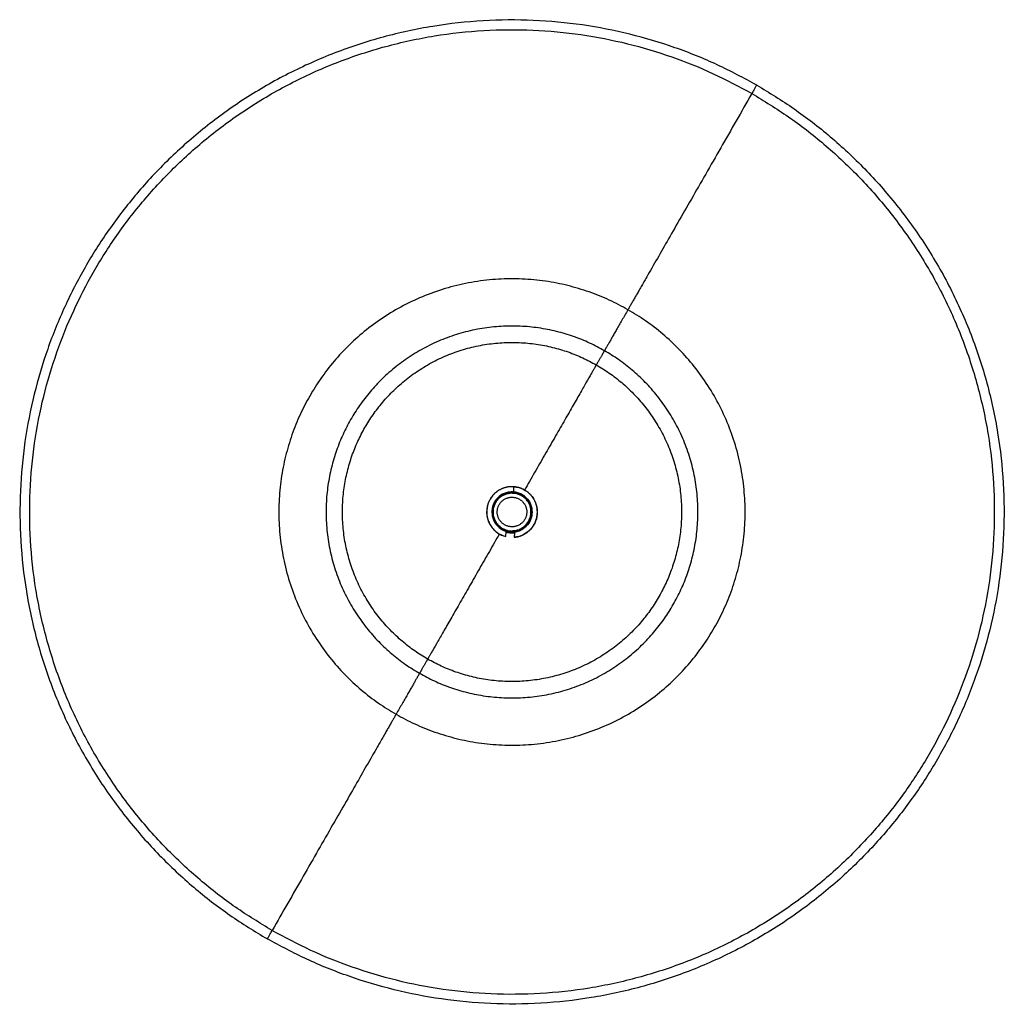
# Model space of a CAD drawing. Header units: millimetres. Extents: x 364 to 1163, y -230 to 1292.
# Tile 1 of 39: x 364 to 597, y -230 to 4. Entities that reach past the tile are written whole.
import ezdxf

# ---------------------------------------------------------------- set-up
doc = ezdxf.new("R2010")
doc.units = ezdxf.units.MM
doc.layers.add('Make2D$Visible$Curves', color=7, linetype='Continuous', true_color=0x000000)
doc.layers.add('Make2D$Visible$Tangents', color=7, linetype='Continuous', true_color=0x000000)

msp = doc.modelspace()

# ---------------------------------------------------------------- linework, layer by layer
at = {"layer": 'Make2D$Visible$Curves', "color": 18, "lineweight": -3, "true_color": 0x000000}
for points, weights, knots in [([(538.76, -11.92), (437.68, 46.01), (379.75, -55.07), (321.82, -156.14), (422.9, -214.07)], [1, 0.707106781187, 1, 0.707106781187, 1], [356.570766, 356.570766, 356.570766, 534.856149, 534.856149, 713.141532, 713.141532, 713.141532]), ([(538.76, -11.92), (639.83, -69.85), (581.9, -170.93), (523.97, -272), (422.9, -214.07)], [1, 0.707106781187, 1, 0.707106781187, 1], [0, 0, 0, 182.997772, 182.997772, 365.995544, 365.995544, 365.995544]), ([(485.23, -108.92), (483.64, -107.2), (481.31, -107.02), (478.98, -106.83), (477.13, -108.27)], [0.868039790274, 0.868068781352, 1, 0.868072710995, 0.868039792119], [13.384631, 13.384631, 13.384631, 17.844867, 17.844867, 22.304971, 22.304971, 22.304971]), ([(480.83, -108.25), (476.08, -108.25), (476.08, -113), (476.08, -115.48), (478.11, -116.89)], [1, 0.707106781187, 1, 0.822241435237, 0.86024824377], [0, 0, 0, 7.461283, 7.461283, 11.989577, 11.989577, 11.989577]), ([(480.83, -108.5), (476.33, -108.5), (476.33, -113), (476.33, -117.5), (480.83, -117.5)], [1, 0.707106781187, 1, 0.707106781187, 1], [-14.137167, -14.137167, -14.137167, -7.068583, -7.068583, 0, 0, 0]), ([(477.48, -114.02), (476.46, -110.67), (479.8, -109.65), (483.15, -108.63), (484.17, -111.97)], [1, 0.707106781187, 1, 0.707106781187, 1], [0, 0, 0, 5.497787, 5.497787, 10.995574, 10.995574, 10.995574]), ([(483.52, -116.91), (485.58, -115.5), (485.58, -113), (485.58, -108.25), (480.83, -108.25)], [0.860745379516, 0.821099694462, 1, 0.707106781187, 1], [2.903902, 2.903902, 2.903902, 7.461283, 7.461283, 14.922565, 14.922565, 14.922565]), ([(480.83, -108.5), (485.33, -108.5), (485.33, -113), (485.33, -117.5), (480.83, -117.5)], [1, 0.707106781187, 1, 0.707106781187, 1], [0, 0, 0, 7.068583, 7.068583, 14.137167, 14.137167, 14.137167]), ([(474.91, -112.02), (474.91, -112.02), (474.91, -112.02), (474.01, -117.46), (479.36, -118.81)], [0.999999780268, 0.999999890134, 1, 0.736079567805, 1], [26.767297, 26.767297, 26.767297, 26.767301, 26.767301, 35.689735, 35.689735, 35.689735]), ([(484.17, -111.97), (485.2, -115.32), (481.85, -116.34), (478.5, -117.37), (477.48, -114.02)], [1, 0.707106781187, 1, 0.707106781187, 1], [0, 0, 0, 5.497787, 5.497787, 10.995574, 10.995574, 10.995574])]:
    msp.add_rational_spline(points, weights, degree=2, knots=knots, dxfattribs=at)
for points, knots in [([(481.31, -107.02), (480.57, -106.96), (479.82, -107.04), (478.39, -107.46), (477.72, -107.81), (476.55, -108.73), (476.05, -109.3), (475.29, -110.57), (475.03, -111.28), (474.79, -112.75), (474.8, -113.51), (475.11, -114.96), (475.4, -115.66), (476.21, -116.91), (476.74, -117.45), (477.95, -118.31), (478.64, -118.63), (479.36, -118.81)], [-17.947174, -17.947174, -17.947174, -17.947174, -15.703777, -15.703777, -13.46038, -13.46038, -11.216983, -11.216983, -8.973587, -8.973587, -6.73019, -6.73019, -4.486793, -4.486793, -2.243397, -2.243397, 0, 0, 0, 0]), ([(481.31, -107.02), (482.05, -107.08), (482.78, -107.28), (484.12, -107.93), (484.72, -108.38), (485.74, -109.47), (486.14, -110.11), (486.68, -111.49), (486.82, -112.23), (486.83, -113.72), (486.69, -114.46), (486.16, -115.85), (485.76, -116.49), (484.76, -117.59), (484.15, -118.05), (482.82, -118.71), (482.09, -118.91), (481.35, -118.97)], [0, 0, 0, 0, 2.243397, 2.243397, 4.486793, 4.486793, 6.73019, 6.73019, 8.973587, 8.973587, 11.216983, 11.216983, 13.46038, 13.46038, 15.703777, 15.703777, 17.947174, 17.947174, 17.947174, 17.947174]), ([(480.83, -108.25), (480.21, -108.25), (479.58, -108.37), (478.44, -108.85), (477.91, -109.2), (477.03, -110.08), (476.68, -110.61), (476.2, -111.75), (476.08, -112.38), (476.08, -113.62), (476.2, -114.24), (476.68, -115.39), (477.03, -115.92), (477.91, -116.8), (478.44, -117.15), (479.58, -117.62), (480.21, -117.75), (480.83, -117.75)], [0, 0, 0, 0, 1.877252, 1.877252, 3.754505, 3.754505, 5.631757, 5.631757, 7.50901, 7.50901, 9.386262, 9.386262, 11.263515, 11.263515, 13.140767, 13.140767, 15.01802, 15.01802, 15.01802, 15.01802]), ([(476.34, -112.61), (476.36, -112.45), (476.38, -112.29), (476.46, -111.87), (476.54, -111.6), (476.74, -111.1), (476.86, -110.85), (477.15, -110.39), (477.32, -110.17), (477.69, -109.76), (477.89, -109.58), (478.32, -109.25), (478.56, -109.1), (479.05, -108.86), (479.3, -108.76), (480.09, -108.53), (480.64, -108.47), (481.19, -108.51)], [-7.058869, -7.058869, -7.058869, -7.058869, -6.583512, -6.583512, -5.760573, -5.760573, -4.937634, -4.937634, -4.114695, -4.114695, -3.291756, -3.291756, -2.468817, -2.468817, -1.645878, -1.645878, 0, 0, 0, 0]), ([(480.83, -108.25), (481.45, -108.25), (482.07, -108.37), (483.22, -108.85), (483.75, -109.2), (484.63, -110.08), (484.98, -110.61), (485.45, -111.75), (485.58, -112.38), (485.58, -113.62), (485.45, -114.24), (484.98, -115.39), (484.63, -115.92), (483.75, -116.8), (483.22, -117.15), (482.07, -117.62), (481.45, -117.75), (480.83, -117.75)], [0, 0, 0, 0, 1.877252, 1.877252, 3.754505, 3.754505, 5.631757, 5.631757, 7.50901, 7.50901, 9.386262, 9.386262, 11.263515, 11.263515, 13.140767, 13.140767, 15.01802, 15.01802, 15.01802, 15.01802]), ([(482.72, -108.91), (482.48, -108.81), (482.24, -108.72), (481.76, -108.59), (481.52, -108.54), (481.27, -108.52)], [11.57641, 11.57641, 11.57641, 11.57641, 12.344129, 12.344129, 13.080417, 13.080417, 13.080417, 13.080417]), ([(484.12, -109.93), (484.11, -109.92), (484.1, -109.91), (483.9, -109.7), (483.69, -109.52), (483.29, -109.22), (483.09, -109.1), (482.9, -109)], [9.820659, 9.820659, 9.820659, 9.820659, 9.875303, 9.875303, 10.698245, 10.698245, 11.37421, 11.37421, 11.37421, 11.37421]), ([(482.18, -117.29), (482.47, -117.2), (482.75, -117.08), (483.5, -116.66), (483.92, -116.31), (484.63, -115.47), (484.9, -114.99), (485.17, -114.21), (485.24, -113.94), (485.32, -113.4), (485.33, -113.13), (485.32, -112.58), (485.28, -112.31), (485.19, -111.9), (485.16, -111.77), (485.11, -111.63)], [0.729163, 0.729163, 0.729163, 0.729163, 1.645884, 1.645884, 3.291768, 3.291768, 4.937651, 4.937651, 5.760593, 5.760593, 6.583535, 6.583535, 7.406477, 7.406477, 7.834017, 7.834017, 7.834017, 7.834017]), ([(485.06, -111.48), (485.04, -111.41), (485.01, -111.33), (484.87, -111.01), (484.74, -110.76), (484.5, -110.39), (484.39, -110.24), (484.28, -110.11)], [7.995321, 7.995321, 7.995321, 7.995321, 8.229419, 8.229419, 9.052361, 9.052361, 9.58936, 9.58936, 9.58936, 9.58936]), ([(476.54, -114.35), (476.48, -114.16), (476.43, -113.97), (476.35, -113.5), (476.33, -113.23), (476.33, -112.91), (476.33, -112.86), (476.33, -112.82)], [-8.83117, -8.83117, -8.83117, -8.83117, -8.229389, -8.229389, -7.40645, -7.40645, -7.273424, -7.273424, -7.273424, -7.273424]), ([(478.71, -116.97), (478.48, -116.84), (478.25, -116.7), (477.61, -116.19), (477.24, -115.77), (476.82, -115.07), (476.7, -114.82), (476.61, -114.57)], [-12.334166, -12.334166, -12.334166, -12.334166, -11.521145, -11.521145, -9.875267, -9.875267, -9.059897, -9.059897, -9.059897, -9.059897]), ([(478.11, -116.89), (478.11, -116.89), (478.11, -116.89), (478.11, -116.9), (478.12, -116.9), (478.12, -116.9), (478.12, -116.9), (478.12, -116.9), (478.13, -116.9), (478.13, -116.91)], [0.06157336, 0.06157336, 0.06157336, 0.06157336, 0.080257, 0.080257, 0.080257, 0.10271809, 0.10271809, 0.10271809, 0.11693476, 0.11693476, 0.11693476, 0.11693476]), ([(478.13, -116.91), (478.14, -116.92), (478.16, -116.93), (478.17, -116.94), (478.18, -116.94), (478.19, -116.95), (478.2, -116.95), (478.21, -116.96), (478.21, -116.96), (478.22, -116.97)], [0, 0, 0, 0, 0.0804415, 0.0804415, 0.0804415, 0.1203638, 0.1203638, 0.1203638, 0.1606636, 0.1606636, 0.1606636, 0.1606636]), ([(478.29, -117.01), (478.28, -117.01), (478.27, -117), (478.27, -117), (478.26, -116.99), (478.26, -116.99), (478.25, -116.99), (478.24, -116.98), (478.24, -116.98), (478.23, -116.98)], [-0.06567138, -0.06567138, -0.06567138, -0.06567138, -0.03771875, -0.03771875, -0.03771875, -0.01886221, -0.01886221, -0.01886221, 0, 0, 0, 0]), ([(478.34, -117.04), (478.31, -117.03), (478.32, -117.03), (478.35, -117.05), (478.35, -117.05), (478.35, -117.05)], [0, 0, 0, 0, 0.2611217, 0.2611217, 0.2611284, 0.2611284, 0.2611284, 0.2611284]), ([(478.61, -117.2), (478.61, -117.2), (478.61, -117.2), (478.61, -117.2), (478.61, -117.2), (478.61, -117.2), (478.61, -117.2), (478.61, -117.2), (478.61, -117.2), (478.61, -117.2)], [0, 0, 0, 0, 0.00287506, 0.00287506, 0.00287506, 0.00572349, 0.00572349, 0.00572349, 0.008617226, 0.008617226, 0.008617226, 0.008617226]), ([(478.72, -117.25), (478.72, -117.25), (478.72, -117.26), (478.72, -117.26), (478.72, -117.26), (478.73, -117.26), (478.73, -117.26), (478.73, -117.26), (478.73, -117.26), (478.74, -117.26), (478.74, -117.27), (478.75, -117.27), (478.75, -117.27)], [0.003489, 0.003489, 0.003489, 0.003489, 0.0387616, 0.0387616, 0.0387616, 0.0728181, 0.0728181, 0.0728181, 0.1072439, 0.1072439, 0.1072439, 0.1246175, 0.1246175, 0.1246175, 0.1246175]), ([(478.76, -117.28), (478.76, -117.28), (478.76, -117.28), (478.76, -117.28), (478.77, -117.28), (478.79, -117.29), (478.81, -117.3), (478.85, -117.32)], [0.1266643, 0.1266643, 0.1266643, 0.1266643, 0.1402134, 0.1402134, 0.2804268, 0.2804268, 0.5376933, 0.5376933, 0.5376933, 0.5376933]), ([(478.94, -117.36), (478.94, -117.36), (478.94, -117.36), (478.93, -117.35), (478.91, -117.34), (478.89, -117.33), (478.86, -117.32)], [0.1415329, 0.1415329, 0.1415329, 0.1415329, 0.156007, 0.156007, 0.156007, 0.2842123, 0.2842123, 0.2842123, 0.2842123]), ([(479, -117.38), (478.99, -117.38), (478.99, -117.38), (478.98, -117.37), (478.97, -117.37), (478.95, -117.36), (478.94, -117.36)], [0.04478526, 0.04478526, 0.04478526, 0.04478526, 0.07801398, 0.07801398, 0.07801398, 0.1415223, 0.1415223, 0.1415223, 0.1415223]), ([(479.05, -117.4), (479.02, -117.39), (479, -117.38), (478.99, -117.38), (479, -117.38), (479.02, -117.39)], [0.0030227, 0.0030227, 0.0030227, 0.0030227, 0.1269659, 0.1269659, 0.253344, 0.253344, 0.253344, 0.253344]), ([(479.03, -117.39), (479.05, -117.4), (479.07, -117.41), (479.12, -117.43), (479.15, -117.44), (479.18, -117.45)], [0, 0, 0, 0, 0.0898262, 0.0898262, 0.1796524, 0.1796524, 0.1796524, 0.1796524]), ([(479.08, -117.42), (479.09, -117.42), (479.09, -117.42), (479.1, -117.42), (479.1, -117.42), (479.11, -117.42), (479.11, -117.43), (479.11, -117.43), (479.11, -117.43), (479.11, -117.43), (479.11, -117.43), (479.11, -117.43), (479.11, -117.43), (479.11, -117.43), (479.11, -117.43), (479.11, -117.43)], [0.07672177, 0.07672177, 0.07672177, 0.07672177, 0.09718585, 0.09718585, 0.09718585, 0.10824477, 0.10824477, 0.10824477, 0.1122743, 0.1122743, 0.1122743, 0.11483405, 0.11483405, 0.11483405, 0.11734055, 0.11734055, 0.11734055, 0.11734055]), ([(479.52, -117.56), (479.5, -117.56), (479.49, -117.55), (479.47, -117.55), (479.43, -117.54), (479.39, -117.52), (479.35, -117.51), (479.3, -117.5), (479.26, -117.48), (479.22, -117.47)], [0.0399093, 0.0399093, 0.0399093, 0.0399093, 0.0893648, 0.0893648, 0.0893648, 0.2234928, 0.2234928, 0.2234928, 0.3578108, 0.3578108, 0.3578108, 0.3578108]), ([(479.36, -118.81), (479.36, -118.81), (479.36, -118.79), (479.36, -118.72), (479.37, -118.68), (479.38, -118.53), (479.39, -118.41), (479.41, -118.14), (479.42, -117.99), (479.44, -117.75), (479.45, -117.66), (479.46, -117.57)], [-2.293071, -2.293071, -2.293071, -2.293071, -2.006437, -2.006437, -1.719803, -1.719803, -1.146536, -1.146536, -0.573268, -0.573268, -0.286634, -0.286634, -0.286634, -0.286634]), ([(479.52, -117.56), (479.53, -117.57), (479.54, -117.57), (479.56, -117.57), (479.58, -117.58), (479.6, -117.59), (479.62, -117.59), (479.64, -117.6), (479.66, -117.6), (479.68, -117.61)], [0, 0, 0, 0, 0.0429412, 0.0429412, 0.0429412, 0.1072696, 0.1072696, 0.1072696, 0.1716017, 0.1716017, 0.1716017, 0.1716017]), ([(479.68, -117.61), (479.71, -117.61), (479.75, -117.62), (479.78, -117.63), (479.8, -117.64), (479.82, -117.64), (479.84, -117.64), (479.85, -117.65), (479.87, -117.65), (479.89, -117.65)], [-0.2341635, -0.2341635, -0.2341635, -0.2341635, -0.1171318, -0.1171318, -0.1171318, -0.0585692, -0.0585692, -0.0585692, 0, 0, 0, 0]), ([(479.89, -117.65), (479.92, -117.66), (479.95, -117.67), (479.97, -117.67), (479.99, -117.67), (480, -117.68), (480.02, -117.68), (480.03, -117.68), (480.05, -117.68), (480.06, -117.69)], [-0.1867836, -0.1867836, -0.1867836, -0.1867836, -0.0934054, -0.0934054, -0.0934054, -0.0467083, -0.0467083, -0.0467083, 0, 0, 0, 0]), ([(480.06, -117.69), (480.13, -117.7), (480.19, -117.71), (480.26, -117.71), (480.29, -117.72), (480.32, -117.72), (480.35, -117.72), (480.39, -117.73), (480.42, -117.73), (480.45, -117.73)], [-0.4185264, -0.4185264, -0.4185264, -0.4185264, -0.209417, -0.209417, -0.209417, -0.1047303, -0.1047303, -0.1047303, 0, 0, 0, 0]), ([(480.45, -117.73), (480.5, -117.74), (480.55, -117.74), (480.59, -117.74), (480.61, -117.74), (480.64, -117.74), (480.66, -117.74), (480.68, -117.75), (480.71, -117.75), (480.73, -117.75)], [-0.2999397, -0.2999397, -0.2999397, -0.2999397, -0.1500415, -0.1500415, -0.1500415, -0.0750289, -0.0750289, -0.0750289, 0, 0, 0, 0]), ([(480.73, -117.75), (480.75, -117.75), (480.77, -117.75), (480.78, -117.75), (480.8, -117.75), (480.81, -117.75), (480.83, -117.75)], [0, 0, 0, 0, 0.0577188, 0.0577188, 0.0577188, 0.1044297, 0.1044297, 0.1044297, 0.1044297]), ([(480.83, -117.75), (480.83, -117.75), (480.83, -117.75), (480.84, -117.75), (480.87, -117.75), (480.91, -117.75), (480.94, -117.75)], [-0.1262433, -0.1262433, -0.1262433, -0.1262433, -0.1152386, -0.1152386, -0.1152386, 0, 0, 0, 0]), ([(480.94, -117.75), (480.95, -117.75), (480.96, -117.75), (480.97, -117.75), (480.98, -117.75), (480.99, -117.74), (481, -117.74), (481.02, -117.74), (481.04, -117.74), (481.06, -117.74)], [-0.1196571, -0.1196571, -0.1196571, -0.1196571, -0.089659, -0.089659, -0.089659, -0.0596699, -0.0596699, -0.0596699, 0, 0, 0, 0]), ([(480.97, -117.75), (481.07, -117.74), (481.18, -117.74), (481.4, -117.71), (481.5, -117.7), (481.6, -117.68)], [0.0001866, 0.0001866, 0.0001866, 0.0001866, 0.3339054, 0.3339054, 0.6474671, 0.6474671, 0.6474671, 0.6474671]), ([(481.11, -117.74), (481.1, -117.74), (481.08, -117.74), (481.07, -117.74), (481.07, -117.74), (481.07, -117.74)], [0.04141135, 0.04141135, 0.04141135, 0.04141135, 0.08045027, 0.08045027, 0.08603287, 0.08603287, 0.08603287, 0.08603287]), ([(481.43, -117.71), (481.4, -117.71), (481.37, -117.72), (481.35, -117.72), (481.32, -117.72), (481.3, -117.72), (481.27, -117.73), (481.22, -117.73), (481.17, -117.74), (481.12, -117.74)], [-0.3490714, -0.3490714, -0.3490714, -0.3490714, -0.2604055, -0.2604055, -0.2604055, -0.1718711, -0.1718711, -0.1718711, 0, 0, 0, 0]), ([(481.45, -117.71), (481.45, -117.71), (481.45, -117.72), (481.44, -117.82), (481.44, -117.91), (481.42, -118.15), (481.4, -118.3), (481.38, -118.57), (481.37, -118.7), (481.36, -118.84), (481.36, -118.88), (481.35, -118.92)], [-2.031678, -2.031678, -2.031678, -2.031678, -2.006428, -2.006428, -1.719795, -1.719795, -1.14653, -1.14653, -0.573265, -0.573265, -0.286633, -0.286633, -0.286633, -0.286633]), ([(481.6, -117.68), (481.59, -117.69), (481.57, -117.69), (481.56, -117.69), (481.52, -117.7), (481.47, -117.7), (481.43, -117.71)], [-0.180993, -0.180993, -0.180993, -0.180993, -0.1399159, -0.1399159, -0.1399159, 0, 0, 0, 0]), ([(481.6, -117.68), (481.64, -117.68), (481.68, -117.67), (481.71, -117.66), (481.77, -117.65), (481.82, -117.64), (481.88, -117.63), (481.93, -117.62), (481.99, -117.6), (482.04, -117.59)], [-0.4763996, -0.4763996, -0.4763996, -0.4763996, -0.3576471, -0.3576471, -0.3576471, -0.1789259, -0.1789259, -0.1789259, 0, 0, 0, 0]), ([(482, -117.6), (481.88, -117.63), (481.76, -117.66), (481.64, -117.68), (481.63, -117.68), (481.62, -117.68)], [1.1732124, 1.1732124, 1.1732124, 1.1732124, 1.5312244, 1.5312244, 1.5592761, 1.5592761, 1.5592761, 1.5592761]), ([(482.04, -117.59), (482.07, -117.58), (482.09, -117.58), (482.11, -117.57), (482.14, -117.56), (482.17, -117.55), (482.2, -117.55), (482.23, -117.54), (482.26, -117.53), (482.29, -117.52)], [0, 0, 0, 0, 0.0652033, 0.0652033, 0.0652033, 0.1633813, 0.1633813, 0.1633813, 0.2616098, 0.2616098, 0.2616098, 0.2616098]), ([(482.29, -117.52), (482.31, -117.51), (482.33, -117.5), (482.36, -117.49), (482.39, -117.48), (482.42, -117.47), (482.46, -117.46), (482.49, -117.45), (482.52, -117.44), (482.55, -117.42)], [-0.2835739, -0.2835739, -0.2835739, -0.2835739, -0.2127247, -0.2127247, -0.2127247, -0.1064172, -0.1064172, -0.1064172, 0, 0, 0, 0]), ([(482.55, -117.42), (482.58, -117.41), (482.62, -117.4), (482.65, -117.39), (482.66, -117.38), (482.68, -117.37), (482.69, -117.37), (482.71, -117.36), (482.72, -117.35), (482.74, -117.35)], [-0.2039628, -0.2039628, -0.2039628, -0.2039628, -0.102549, -0.102549, -0.102549, -0.0514243, -0.0514243, -0.0514243, 0, 0, 0, 0]), ([(482.74, -117.35), (482.76, -117.34), (482.77, -117.33), (482.78, -117.33), (482.79, -117.32), (482.8, -117.32), (482.81, -117.32), (482.81, -117.31), (482.82, -117.31), (482.82, -117.31), (482.83, -117.31), (482.83, -117.31), (482.83, -117.3), (482.83, -117.3), (482.83, -117.3), (482.83, -117.3)], [0, 0, 0, 0, 0.0490256, 0.0490256, 0.0490256, 0.0771546, 0.0771546, 0.0771546, 0.1056199, 0.1056199, 0.1056199, 0.1306737, 0.1306737, 0.1306737, 0.1548105, 0.1548105, 0.1548105, 0.1548105]), ([(482.84, -117.3), (482.87, -117.29), (482.9, -117.27), (482.94, -117.25), (482.95, -117.25), (482.95, -117.24)], [0, 0, 0, 0, 0.1263237, 0.1263237, 0.2526473, 0.2526473, 0.2526473, 0.2526473]), ([(483.21, -117.11), (483.15, -117.14), (483.07, -117.18), (482.98, -117.23), (482.97, -117.24), (482.96, -117.24)], [0.2152981, 0.2152981, 0.2152981, 0.2152981, 0.755363, 0.755363, 0.835678, 0.835678, 0.835678, 0.835678]), ([(483.12, -117.16), (483.15, -117.14), (483.19, -117.12), (483.22, -117.1), (483.22, -117.1), (483.23, -117.1)], [0, 0, 0, 0, 0.1276621, 0.1276621, 0.1536439, 0.1536439, 0.1536439, 0.1536439]), ([(483.24, -117.09), (483.3, -117.06), (483.35, -117.02), (483.43, -116.97), (483.47, -116.95), (483.52, -116.91), (483.53, -116.9), (483.52, -116.91), (483.51, -116.92), (483.5, -116.92)], [0, 0, 0, 0, 0.345191, 0.345191, 0.690382, 0.690382, 1.035573, 1.035573, 1.146621, 1.146621, 1.146621, 1.146621])]:
    msp.add_open_spline(points, degree=3, knots=knots, dxfattribs=at)
for points, weights, degree in [([(477.13, -108.27), (475.29, -109.71), (474.91, -112.02)], [0.868039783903, 0.868039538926, 0.999999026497], 2), ([(486.83, -112.98), (486.82, -110.64), (485.23, -108.92)], [0.999999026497, 0.868039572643, 0.868039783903], 2), ([(485.26, -117.04), (486.84, -115.32), (486.83, -112.98)], [0.868039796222, 0.868080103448, 1], 2), ([(478.34, -117.05), (478.36, -117.06), (478.38, -117.07), (478.4, -117.08)], [1, 0.99998071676, 0.99998071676, 1], 3), ([(481.43, -117.96), (480.42, -118.08), (479.44, -117.8)], [0.857987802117, 0.87079975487, 0.920628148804], 2), ([(481.06, -117.74), (481.06, -117.74), (481.06, -117.74)], [0.980891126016, 0.98089800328, 0.980904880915], 2), ([(481.35, -118.97), (482.51, -118.87), (483.55, -118.34)], [1, 0.929551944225, 0.896713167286], 2), ([(482.84, -117.3), (482.84, -117.3), (482.84, -117.3)], [0.880045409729, 0.880045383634, 0.880045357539], 2), ([(483.49, -116.93), (483.5, -116.93), (483.5, -116.92)], [0.861259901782, 0.861183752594, 0.861108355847], 2), ([(483.55, -118.34), (484.52, -117.85), (485.26, -117.04)], [0.896692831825, 0.868040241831, 0.86803978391], 2)]:
    msp.add_rational_spline(points, weights, degree=degree, dxfattribs=at)
for points, degree in [([(478.22, -116.97), (478.27, -117), (478.34, -117.04), (478.4, -117.08)], 3), ([(478.23, -116.98), (478.23, -116.97), (478.23, -116.97), (478.22, -116.97)], 3), ([(478.4, -117.08), (478.37, -117.06), (478.33, -117.04), (478.29, -117.01)], 3), ([(478.3, -117.02), (478.3, -117.02), (478.32, -117.03), (478.34, -117.05)], 3), ([(478.34, -117.04), (478.34, -117.04), (478.34, -117.04), (478.34, -117.04)], 3), ([(478.36, -117.06), (478.36, -117.06), (478.38, -117.07), (478.4, -117.08)], 3), ([(478.4, -117.08), (478.43, -117.1), (478.46, -117.12), (478.49, -117.13)], 3), ([(478.42, -117.09), (478.41, -117.09), (478.41, -117.09), (478.4, -117.08)], 3), ([(478.41, -117.09), (478.45, -117.11), (478.48, -117.13), (478.53, -117.16)], 3), ([(478.49, -117.14), (478.47, -117.12), (478.44, -117.11), (478.42, -117.09)], 3), ([(478.48, -117.12), (478.48, -117.12), (478.48, -117.13), (478.49, -117.13)], 3), ([(478.49, -117.13), (478.49, -117.13), (478.49, -117.13), (478.49, -117.14)], 3), ([(478.49, -117.14), (478.49, -117.14), (478.5, -117.14), (478.5, -117.14)], 3), ([(478.61, -117.2), (478.57, -117.18), (478.54, -117.16), (478.5, -117.14)], 3), ([(478.5, -117.14), (478.5, -117.14), (478.51, -117.14), (478.52, -117.15)], 3), ([(478.52, -117.15), (478.53, -117.16), (478.56, -117.17), (478.6, -117.19)], 3), ([(478.52, -117.15), (478.56, -117.17), (478.61, -117.2), (478.66, -117.22)], 3), ([(478.56, -117.17), (478.57, -117.18), (478.59, -117.19), (478.6, -117.19)], 3), ([(478.61, -117.2), (478.61, -117.2), (478.6, -117.19), (478.6, -117.19)], 3), ([(478.6, -117.19), (478.61, -117.2), (478.62, -117.21), (478.66, -117.22)], 3), ([(478.61, -117.2), (478.62, -117.2), (478.63, -117.21), (478.64, -117.22)], 3), ([(478.79, -117.29), (478.71, -117.25), (478.66, -117.22), (478.61, -117.2)], 3), ([(478.61, -117.2), (478.63, -117.21), (478.64, -117.21), (478.65, -117.22)], 3), ([(478.61, -117.2), (478.61, -117.2), (478.61, -117.2), (478.61, -117.2)], 3), ([(478.82, -117.3), (478.76, -117.27), (478.69, -117.24), (478.63, -117.21)], 3), ([(478.66, -117.23), (478.65, -117.22), (478.64, -117.21), (478.65, -117.22)], 3), ([(478.65, -117.22), (478.66, -117.22), (478.66, -117.22), (478.66, -117.22)], 3), ([(478.66, -117.22), (478.66, -117.22), (478.66, -117.22), (478.65, -117.22)], 3), ([(478.65, -117.22), (478.66, -117.22), (478.66, -117.22), (478.66, -117.22)], 3), ([(478.65, -117.22), (478.66, -117.22), (478.66, -117.22), (478.66, -117.22)], 3), ([(478.66, -117.22), (478.68, -117.23), (478.7, -117.24), (478.72, -117.25)], 3), ([(478.66, -117.22), (478.68, -117.23), (478.7, -117.24), (478.72, -117.25)], 3), ([(478.66, -117.23), (478.67, -117.23), (478.67, -117.23), (478.68, -117.23)], 3), ([(478.67, -117.23), (478.91, -117.35), (479.17, -117.46), (479.44, -117.54)], 3), ([(478.68, -117.24), (478.68, -117.24), (478.68, -117.24), (478.68, -117.24)], 3), ([(478.68, -117.24), (478.7, -117.25), (478.74, -117.26), (478.76, -117.28)], 3), ([(478.76, -117.28), (478.75, -117.27), (478.73, -117.26), (478.72, -117.25)], 3), ([(478.75, -117.27), (478.75, -117.27), (478.76, -117.27), (478.76, -117.28)], 3), ([(478.76, -117.27), (478.76, -117.27), (478.75, -117.27), (478.75, -117.27)], 3), ([(479.09, -117.42), (478.97, -117.37), (478.87, -117.32), (478.76, -117.28)], 3), ([(478.76, -117.28), (478.79, -117.29), (478.81, -117.3), (478.84, -117.31)], 3), ([(478.91, -117.34), (478.85, -117.32), (478.8, -117.29), (478.76, -117.28)], 3), ([(478.77, -117.28), (478.79, -117.29), (478.81, -117.3), (478.82, -117.3)], 3), ([(478.78, -117.28), (478.78, -117.28), (478.78, -117.28), (478.79, -117.29)], 3), ([(478.86, -117.32), (478.84, -117.31), (478.82, -117.3), (478.81, -117.3)], 3), ([(478.81, -117.3), (478.89, -117.34), (478.98, -117.37), (479.07, -117.41)], 3), ([(478.81, -117.3), (478.81, -117.3), (478.81, -117.3), (478.81, -117.3)], 3), ([(478.82, -117.3), (478.84, -117.31), (478.86, -117.32), (478.89, -117.33)], 3), ([(478.82, -117.3), (478.82, -117.3), (478.83, -117.31), (478.85, -117.32)], 3), ([(479.48, -117.29), (479.26, -117.22), (479.04, -117.13), (478.83, -117.03)], 3), ([(478.96, -117.37), (478.92, -117.35), (478.87, -117.33), (478.83, -117.31)], 3), ([(478.85, -117.32), (478.85, -117.32), (478.86, -117.32), (478.86, -117.32)], 3), ([(478.85, -117.32), (478.85, -117.32), (478.85, -117.32), (478.85, -117.32)], 3), ([(478.85, -117.32), (478.85, -117.32), (478.85, -117.32), (478.85, -117.32)], 3), ([(478.86, -117.32), (478.9, -117.34), (478.94, -117.36), (478.99, -117.38)], 3), ([(478.86, -117.32), (478.86, -117.32), (478.86, -117.32), (478.86, -117.32)], 3), ([(478.9, -117.34), (478.9, -117.34), (478.89, -117.33), (478.88, -117.33)], 3), ([(478.89, -117.34), (478.93, -117.35), (478.97, -117.37), (479, -117.38)], 3), ([(478.92, -117.35), (478.91, -117.35), (478.91, -117.34), (478.91, -117.34)], 3), ([(478.91, -117.34), (478.91, -117.34), (478.91, -117.34), (478.91, -117.34)], 3), ([(478.91, -117.34), (478.91, -117.34), (478.91, -117.34), (478.91, -117.34)], 3), ([(478.91, -117.34), (478.91, -117.34), (478.91, -117.34), (478.91, -117.34)], 3), ([(479.33, -117.5), (479.18, -117.46), (479.04, -117.4), (478.92, -117.35)], 3), ([(478.94, -117.36), (478.94, -117.36), (478.94, -117.36), (478.94, -117.36)], 3), ([(478.94, -117.36), (478.95, -117.36), (478.96, -117.37), (478.97, -117.37)], 3), ([(478.94, -117.36), (478.96, -117.36), (478.97, -117.37), (478.99, -117.38)], 3), ([(478.94, -117.36), (478.94, -117.36), (478.94, -117.36), (478.94, -117.36)], 3), ([(478.97, -117.37), (479.07, -117.41), (479.2, -117.46), (479.34, -117.51)], 3), ([(478.98, -117.37), (479.01, -117.39), (479.04, -117.4), (479.08, -117.41)], 3), ([(478.99, -117.38), (479.01, -117.39), (479.02, -117.39), (479.04, -117.4)], 3), ([(479.03, -117.39), (479.01, -117.39), (479, -117.38), (478.99, -117.38)], 3), ([(479, -117.38), (479, -117.38), (479, -117.38), (479, -117.38)], 3), ([(479.01, -117.39), (479.01, -117.39), (479.01, -117.39), (479.01, -117.38)], 3), ([(479.03, -117.39), (479.04, -117.4), (479.08, -117.41), (479.12, -117.43)], 3), ([(479.25, -117.48), (479.19, -117.46), (479.14, -117.44), (479.08, -117.42)], 3), ([(479.13, -117.43), (479.13, -117.43), (479.13, -117.44), (479.14, -117.44)], 3), ([(479.15, -117.44), (479.21, -117.46), (479.28, -117.49), (479.34, -117.51)], 3), ([(479.15, -117.44), (479.15, -117.44), (479.15, -117.44), (479.15, -117.44)], 3), ([(479.18, -117.45), (479.18, -117.45), (479.18, -117.45), (479.19, -117.45)], 3), ([(479.18, -117.45), (479.26, -117.48), (479.34, -117.51), (479.42, -117.53)], 3), ([(479.18, -117.45), (479.29, -117.49), (479.41, -117.53), (479.52, -117.56)], 3), ([(479.18, -117.45), (479.18, -117.45), (479.18, -117.45), (479.18, -117.45)], 3), ([(479.22, -117.47), (479.21, -117.46), (479.2, -117.46), (479.19, -117.45)], 3), ([(479.24, -117.48), (479.26, -117.48), (479.28, -117.49), (479.31, -117.5)], 3), ([(479.75, -117.62), (479.59, -117.59), (479.43, -117.54), (479.28, -117.49)], 3), ([(479.77, -117.63), (479.61, -117.59), (479.45, -117.54), (479.31, -117.5)], 3), ([(479.34, -117.51), (479.35, -117.51), (479.37, -117.52), (479.38, -117.52)], 3), ([(479.48, -117.55), (479.43, -117.54), (479.38, -117.52), (479.34, -117.51)], 3), ([(479.36, -118.81), (479.36, -118.81)], 1), ([(479.37, -117.52), (479.42, -117.54), (479.48, -117.55), (479.54, -117.57)], 3), ([(479.44, -117.54), (479.44, -117.54), (479.45, -117.54), (479.45, -117.54)], 3), ([(479.46, -117.55), (479.52, -117.56), (479.58, -117.58), (479.62, -117.59)], 3), ([(479.59, -117.58), (479.55, -117.57), (479.51, -117.56), (479.46, -117.55)], 3), ([(479.46, -117.57), (479.46, -117.56), (479.46, -117.55), (479.46, -117.55)], 3), ([(479.48, -117.29), (479.48, -117.29), (479.48, -117.29), (479.48, -117.29)], 3), ([(479.54, -117.57), (479.54, -117.57), (479.54, -117.57), (479.53, -117.57)], 3), ([(479.54, -117.57), (479.66, -117.6), (479.78, -117.63), (479.86, -117.65)], 3), ([(479.71, -117.61), (479.65, -117.6), (479.6, -117.59), (479.55, -117.57)], 3), ([(479.56, -117.58), (479.58, -117.58), (479.6, -117.59), (479.62, -117.59)], 3), ([(479.62, -117.59), (479.61, -117.59), (479.6, -117.59), (479.59, -117.58)], 3), ([(479.94, -117.66), (479.86, -117.65), (479.78, -117.63), (479.68, -117.61)], 3), ([(479.69, -117.61), (479.71, -117.62), (479.73, -117.62), (479.75, -117.62)], 3), ([(479.71, -117.61), (479.86, -117.65), (480.02, -117.68), (480.17, -117.7)], 3), ([(479.73, -117.62), (479.73, -117.62), (479.73, -117.62), (479.73, -117.62)], 3), ([(479.74, -117.62), (479.74, -117.62), (479.74, -117.62), (479.74, -117.62)], 3), ([(480.05, -117.68), (479.96, -117.67), (479.86, -117.65), (479.75, -117.62)], 3), ([(479.78, -117.63), (479.78, -117.63), (479.77, -117.63), (479.76, -117.63)], 3), ([(479.76, -117.63), (479.79, -117.63), (479.8, -117.63), (479.8, -117.63)], 3), ([(479.83, -117.64), (479.81, -117.64), (479.78, -117.63), (479.76, -117.63)], 3), ([(479.79, -117.63), (479.78, -117.63), (479.77, -117.63), (479.77, -117.63)], 3), ([(479.83, -117.64), (479.87, -117.65), (479.91, -117.66), (479.94, -117.66)], 3), ([(479.88, -117.65), (479.88, -117.65), (479.88, -117.65), (479.86, -117.65)], 3), ([(480.11, -117.69), (480.09, -117.69), (480.06, -117.69), (480.02, -117.68)], 3), ([(480.24, -117.71), (480.18, -117.7), (480.12, -117.69), (480.06, -117.69)], 3), ([(480.41, -117.73), (480.36, -117.72), (480.3, -117.72), (480.25, -117.71)], 3), ([(480.31, -117.72), (480.37, -117.73), (480.4, -117.73), (480.41, -117.73)], 3), ([(480.73, -117.75), (480.63, -117.74), (480.54, -117.74), (480.44, -117.73)], 3), ([(480.67, -117.75), (480.67, -117.75), (480.68, -117.75), (480.66, -117.74)], 3), ([(480.94, -117.75), (480.94, -117.75), (480.94, -117.75), (480.94, -117.75)], 3), ([(481.06, -117.74), (481.24, -117.73), (481.41, -117.72), (481.6, -117.68)], 3), ([(481.12, -117.74), (481.1, -117.74), (481.08, -117.74), (481.06, -117.74)], 3), ([(481.06, -117.74), (481.06, -117.74), (481.06, -117.74), (481.06, -117.74)], 3), ([(481.11, -117.74), (481.11, -117.74), (481.11, -117.74), (481.11, -117.74)], 3), ([(481.2, -117.73), (481.17, -117.74), (481.14, -117.74), (481.12, -117.74)], 3), ([(481.13, -117.74), (481.13, -117.74), (481.13, -117.74), (481.13, -117.74)], 3), ([(481.2, -117.73), (481.27, -117.73), (481.34, -117.72), (481.41, -117.71)], 3), ([(481.23, -117.73), (481.28, -117.73), (481.33, -117.72), (481.37, -117.72)], 3), ([(481.43, -117.71), (481.64, -117.68), (481.84, -117.64), (482.04, -117.59)], 3), ([(482.04, -117.59), (481.87, -117.64), (481.67, -117.68), (481.46, -117.7)], 3), ([(481.47, -117.45), (481.7, -117.42), (481.93, -117.37), (482.16, -117.3)], 3), ([(481.47, -117.45), (481.47, -117.45), (481.47, -117.45), (481.47, -117.45)], 3), ([(481.61, -117.68), (481.81, -117.65), (482.01, -117.6), (482.2, -117.54)], 3), ([(481.62, -117.68), (481.83, -117.65), (482.02, -117.6), (482.2, -117.54)], 3), ([(482.2, -117.54), (482.42, -117.48), (482.62, -117.4), (482.79, -117.32)], 3), ([(482.73, -117.35), (482.64, -117.39), (482.54, -117.43), (482.44, -117.46)], 3), ([(482.95, -117.25), (482.84, -117.3), (482.73, -117.35), (482.59, -117.41)], 3), ([(482.78, -117.33), (482.77, -117.33), (482.75, -117.34), (482.74, -117.34)], 3), ([(482.83, -117.31), (482.82, -117.31), (482.81, -117.32), (482.78, -117.33)], 3), ([(482.83, -117.3), (482.83, -117.3), (482.83, -117.3), (482.84, -117.3)], 3), ([(482.84, -117.3), (482.99, -117.23), (483.13, -117.16), (483.24, -117.09)], 3), ([(482.95, -117.24), (482.96, -117.24), (482.96, -117.24), (482.96, -117.24)], 3), ([(482.98, -117.23), (482.98, -117.23), (482.98, -117.23), (482.98, -117.23)], 3), ([(483.31, -117.04), (483.26, -117.08), (483.2, -117.12), (483.13, -117.15)], 3), ([(481.35, -118.92), (481.35, -118.95), (481.35, -118.97), (481.35, -118.97)], 3), ([(481.35, -118.97), (481.35, -118.97)], 1)]:
    msp.add_open_spline(points, degree=degree, dxfattribs=at)
at = {"layer": 'Make2D$Visible$Tangents', "color": 18, "lineweight": -3, "true_color": 0x000000}
for points, knots in [([(424.04, -212.08), (324.96, -155.29), (381.75, -56.21), (438.53, 42.87), (537.61, -13.92)], [0, 0, 0, 179.385468, 179.385468, 358.770937, 358.770937, 358.770937]), ([(537.61, -13.92), (636.69, -70.7), (579.91, -169.78), (523.12, -268.87), (424.04, -212.08)], [0, 0, 0, 179.385468, 179.385468, 358.770937, 358.770937, 358.770937]), ([(508.28, -65.1), (460.38, -37.65), (432.93, -85.55), (405.48, -133.44), (453.38, -160.89)], [-173.432499, -173.432499, -173.432499, -86.716249, -86.716249, 0, 0, 0]), ([(453.38, -160.89), (501.27, -188.35), (528.72, -140.45), (556.17, -92.55), (508.28, -65.1)], [-173.432499, -173.432499, -173.432499, -86.716249, -86.716249, 0, 0, 0]), ([(502.72, -74.8), (464.52, -52.91), (442.63, -91.11), (420.74, -129.3), (458.94, -151.19)], [-138.311689, -138.311689, -138.311689, -69.155845, -69.155845, 0, 0, 0]), ([(460.86, -147.83), (426.03, -127.87), (445.99, -93.03), (465.96, -58.2), (500.79, -78.16)], [0, 0, 0, 63.064883, 63.064883, 126.129765, 126.129765, 126.129765]), ([(458.94, -151.19), (497.13, -173.09), (519.02, -134.89), (540.92, -96.69), (502.72, -74.8)], [-138.311689, -138.311689, -138.311689, -69.155845, -69.155845, 0, 0, 0]), ([(500.79, -78.16), (535.62, -98.13), (515.66, -132.96), (495.7, -167.79), (460.86, -147.83)], [0, 0, 0, 63.064883, 63.064883, 126.129765, 126.129765, 126.129765])]:
    msp.add_rational_spline(points, [1, 0.707106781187, 1, 0.707106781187, 1], degree=2, knots=knots, dxfattribs=at)
for points, weights in [([(537.61, -13.92), (515.25, -52.93), (508.28, -65.1)], [1, 0.87102314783, 1]), ([(538.76, -11.92), (538.76, -11.92), (537.61, -13.92)], [1, 0.785316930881, 1]), ([(508.28, -65.1), (504.17, -72.28), (502.72, -74.8)], [1, 0.994936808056, 1]), ([(502.72, -74.8), (502.07, -75.93), (500.79, -78.16)], [1, 0.998614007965, 1]), ([(500.79, -78.16), (497.83, -83.33), (483.81, -107.79)], [1, 0.798702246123, 0.991300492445]), ([(481.21, -108.26), (481.31, -107.02), (481.31, -107.02)], [0.846251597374, 0.520109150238, 1]), ([(480.83, -108.35), (480.83, -108.25), (480.83, -108.25)], [1, 0.428571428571, 1]), ([(477.84, -118.2), (463.82, -142.66), (460.86, -147.83)], [0.991300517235, 0.798702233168, 1]), ([(480.83, -117.65), (480.83, -117.75), (480.83, -117.75)], [1, 0.428571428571, 1]), ([(460.86, -147.83), (459.58, -150.06), (458.94, -151.19)], [1, 0.998614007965, 1]), ([(458.94, -151.19), (457.49, -153.72), (453.38, -160.89)], [1, 0.994936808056, 1]), ([(453.38, -160.89), (446.4, -173.06), (424.04, -212.08)], [1, 0.87102314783, 1]), ([(422.9, -214.07), (422.9, -214.07), (424.04, -212.08)], [1, 0.785316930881, 1])]:
    msp.add_rational_spline(points, weights, degree=2, dxfattribs=at)
for points, knots in [([(480.83, -117.65), (480.52, -117.65), (480.22, -117.62), (479.62, -117.5), (479.33, -117.41), (478.49, -117.06), (477.97, -116.72), (477.11, -115.86), (476.76, -115.34), (476.3, -114.22), (476.18, -113.61), (476.18, -112.39), (476.3, -111.78), (476.76, -110.66), (477.11, -110.14), (477.97, -109.28), (478.49, -108.93), (479.61, -108.47), (480.22, -108.35), (480.83, -108.35)], [-14.69287, -14.69287, -14.69287, -14.69287, -13.774565, -13.774565, -12.856261, -12.856261, -11.019652, -11.019652, -9.183044, -9.183044, -7.346435, -7.346435, -5.509826, -5.509826, -3.673217, -3.673217, -1.836609, -1.836609, 0, 0, 0, 0]), ([(480.83, -117.65), (481.44, -117.65), (482.05, -117.53), (483.17, -117.06), (483.69, -116.72), (484.55, -115.86), (484.89, -115.34), (485.36, -114.22), (485.48, -113.61), (485.48, -112.39), (485.36, -111.78), (484.89, -110.66), (484.55, -110.14), (483.69, -109.28), (483.17, -108.93), (482.05, -108.47), (481.44, -108.35), (480.83, -108.35)], [0, 0, 0, 0, 1.837703, 1.837703, 3.675406, 3.675406, 5.513108, 5.513108, 7.350811, 7.350811, 9.188514, 9.188514, 11.026217, 11.026217, 12.863919, 12.863919, 14.701622, 14.701622, 14.701622, 14.701622])]:
    msp.add_open_spline(points, degree=3, knots=knots, dxfattribs=at)

doc.saveas('drawing.dxf')
